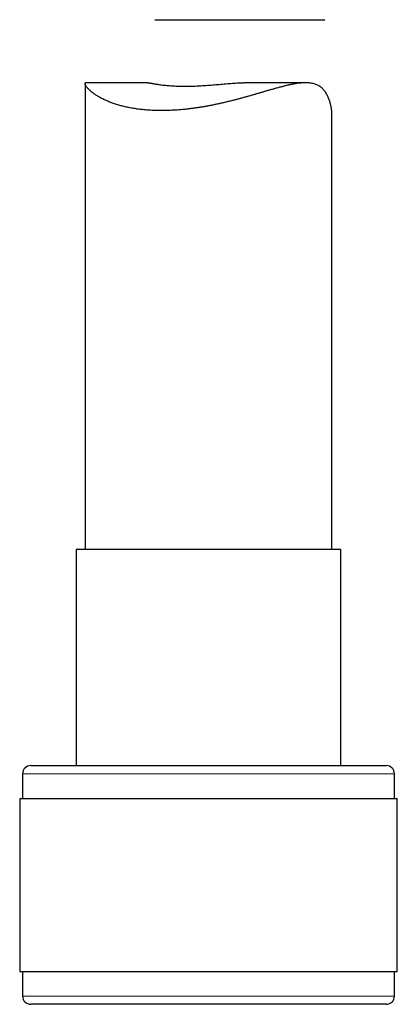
# Model space of a CAD drawing. Header units: millimetres. Extents: x 8 to 869, y 12 to 834.
# Tile 197 of 217: x 684 to 706, y 515 to 575. Entities that reach past the tile are written whole.
import ezdxf

# ---------------------------------------------------------------- set-up
doc = ezdxf.new("R2010")
doc.units = ezdxf.units.MM

msp = doc.modelspace()

# ---------------------------------------------------------------- linework, layer by layer
at = {"color": 7, "linetype": 'Continuous', "lineweight": 30}
for p, q in [((691.749, 574.635), (702.078, 574.635)), ((687.506, 570.749), (687.506, 542.44)), ((691.314, 570.802), (687.559, 570.802)), ((700.916, 570.802), (697.161, 570.802)), ((702.506, 542.44), (702.506, 568.917)), ((686.956, 542.44), (686.956, 529.317)), ((691.936, 542.44), (686.956, 542.44)), ((703.056, 542.44), (691.936, 542.44)), ((703.056, 529.317), (703.056, 542.44)), ((683.706, 528.817), (683.706, 527.317)), ((684.206, 529.317), (690.887, 529.317)), ((690.887, 529.317), (705.806, 529.317)), ((706.306, 527.317), (706.306, 528.817)), ((683.531, 527.317), (683.531, 516.817)), ((683.531, 527.317), (690.63, 527.317)), ((690.63, 527.317), (706.481, 527.317)), ((706.481, 516.817), (706.481, 527.317)), ((683.531, 516.817), (690.63, 516.817)), ((683.706, 516.817), (683.706, 515.317)), ((690.63, 516.817), (706.481, 516.817)), ((706.306, 515.317), (706.306, 516.817)), ((705.806, 514.817), (684.206, 514.817))]:
    msp.add_line(p, q, dxfattribs=at)
at = {"color": 252, "linetype": 'Continuous', "lineweight": 0}
for p, q in [((690.697, 528.817), (683.706, 528.817)), ((706.306, 528.817), (690.697, 528.817)), ((683.706, 515.317), (706.306, 515.317))]:
    msp.add_line(p, q, dxfattribs=at)
at = {"color": 7, "linetype": 'Continuous', "lineweight": 30}
for centre, start, end in [((684.206, 528.817), 90, 180), ((705.806, 528.817), 360, 90), ((684.206, 515.317), 180, 270), ((705.806, 515.317), 270, 0)]:
    msp.add_arc(centre, 0.5, start, end, dxfattribs=at)
for points, knots in [([(702.505, 568.917), (702.505, 568.919), (702.506, 568.949), (702.503, 569.012), (702.497, 569.105), (702.485, 569.203), (702.469, 569.304), (702.448, 569.407), (702.423, 569.511), (702.394, 569.616), (702.361, 569.72), (702.323, 569.823), (702.28, 569.926), (702.233, 570.027), (702.179, 570.127), (702.12, 570.223), (702.056, 570.314), (701.985, 570.399), (701.908, 570.477), (701.824, 570.547), (701.734, 570.608), (701.638, 570.66), (701.537, 570.704), (701.428, 570.74), (701.313, 570.767), (701.192, 570.787), (701.065, 570.799), (700.931, 570.803), (700.787, 570.8), (700.63, 570.789), (700.461, 570.77), (700.285, 570.744), (700.104, 570.711), (699.917, 570.672), (699.724, 570.628), (699.526, 570.579), (699.333, 570.529), (699.148, 570.478), (698.971, 570.429), (698.79, 570.377), (698.605, 570.324), (698.417, 570.269), (698.225, 570.212), (698.03, 570.155), (697.833, 570.098), (697.633, 570.041), (697.432, 569.983), (697.229, 569.926), (697.024, 569.87), (696.819, 569.814), (696.613, 569.76), (696.405, 569.707), (696.194, 569.655), (695.981, 569.604), (695.764, 569.554), (695.547, 569.507), (695.328, 569.461), (695.109, 569.417), (694.89, 569.376), (694.67, 569.338), (694.454, 569.303), (694.244, 569.271), (694.038, 569.242), (693.833, 569.217), (693.626, 569.193), (693.419, 569.172), (693.212, 569.154), (693.005, 569.14), (692.8, 569.128), (692.596, 569.119), (692.395, 569.113), (692.195, 569.111), (692.005, 569.112), (691.826, 569.115), (691.657, 569.121), (691.49, 569.129), (691.324, 569.14), (691.159, 569.153), (690.996, 569.169), (690.836, 569.187), (690.678, 569.208), (690.524, 569.23), (690.373, 569.255), (690.225, 569.282), (690.081, 569.312), (689.942, 569.342), (689.806, 569.375), (689.675, 569.409), (689.545, 569.446), (689.419, 569.484), (689.295, 569.524), (689.175, 569.566), (689.059, 569.609), (688.947, 569.653), (688.84, 569.698), (688.736, 569.744), (688.633, 569.792), (688.532, 569.843), (688.433, 569.895), (688.339, 569.949), (688.249, 570.002), (688.164, 570.057), (688.083, 570.112), (688.007, 570.166), (687.936, 570.22), (687.871, 570.274), (687.81, 570.326), (687.755, 570.378), (687.701, 570.432), (687.65, 570.488), (687.604, 570.545), (687.566, 570.598), (687.537, 570.647), (687.517, 570.691), (687.506, 570.729), (687.504, 570.76), (687.512, 570.782), (687.525, 570.795), (687.541, 570.801), (687.554, 570.801), (687.559, 570.801)], [0, 0, 0, 0, 0.000457, 0.008632, 0.016807, 0.025129, 0.033451, 0.041793, 0.050134, 0.058419, 0.066704, 0.075004, 0.083303, 0.091827, 0.100356, 0.108919, 0.117482, 0.126095, 0.134708, 0.143391, 0.152095, 0.160649, 0.169223, 0.177877, 0.186531, 0.195262, 0.203993, 0.212798, 0.221619, 0.231553, 0.241508, 0.251541, 0.261573, 0.271673, 0.281773, 0.291935, 0.30211, 0.310695, 0.31928, 0.327894, 0.336507, 0.345283, 0.354058, 0.362861, 0.371663, 0.380423, 0.389182, 0.397968, 0.406754, 0.415403, 0.424053, 0.432729, 0.441405, 0.450249, 0.459092, 0.467966, 0.47684, 0.485679, 0.494518, 0.503391, 0.512264, 0.520529, 0.528795, 0.53709, 0.545385, 0.55385, 0.562314, 0.570812, 0.579311, 0.587784, 0.596257, 0.604766, 0.613274, 0.620715, 0.628155, 0.63562, 0.643084, 0.650689, 0.658294, 0.665924, 0.673554, 0.681147, 0.68874, 0.696357, 0.703974, 0.711428, 0.718883, 0.726359, 0.733834, 0.741442, 0.749049, 0.756677, 0.764305, 0.771887, 0.77947, 0.787071, 0.794672, 0.80286, 0.811048, 0.819258, 0.827468, 0.835824, 0.844181, 0.85256, 0.860939, 0.869272, 0.877604, 0.885961, 0.894317, 0.904747, 0.915191, 0.925691, 0.936192, 0.946759, 0.957325, 0.967968, 0.978633, 0.98661, 0.994598, 1, 1, 1, 1]), ([(691.314, 570.802), (691.32, 570.801), (691.334, 570.801), (691.362, 570.799), (691.397, 570.795), (691.438, 570.789), (691.483, 570.782), (691.534, 570.773), (691.589, 570.764), (691.65, 570.753), (691.715, 570.742), (691.783, 570.731), (691.854, 570.719), (691.93, 570.708), (692.029, 570.693), (692.156, 570.676), (692.31, 570.658), (692.467, 570.642), (692.626, 570.628), (692.792, 570.616), (692.967, 570.606), (693.15, 570.599), (693.339, 570.594), (693.53, 570.592), (693.722, 570.593), (693.917, 570.596), (694.118, 570.602), (694.323, 570.61), (694.529, 570.621), (694.734, 570.633), (694.938, 570.647), (695.142, 570.663), (695.349, 570.68), (695.556, 570.697), (695.76, 570.715), (695.961, 570.733), (696.16, 570.75), (696.358, 570.765), (696.554, 570.779), (696.746, 570.791), (696.932, 570.798), (697.07, 570.802), (697.144, 570.802), (697.161, 570.801)], [0, 0, 0, 0, 0.013127, 0.031529, 0.04993, 0.068444, 0.086957, 0.105608, 0.124258, 0.143017, 0.161776, 0.179771, 0.197766, 0.215855, 0.233944, 0.265287, 0.296753, 0.325174, 0.35249, 0.38062, 0.408842, 0.437308, 0.465872, 0.493941, 0.520646, 0.548143, 0.575729, 0.603544, 0.631449, 0.658862, 0.685507, 0.712933, 0.740444, 0.76817, 0.795981, 0.823295, 0.850578, 0.878671, 0.906855, 0.935282, 0.963808, 0.991845, 1, 1, 1, 1])]:
    msp.add_open_spline(points, degree=3, knots=knots, dxfattribs=at)

doc.saveas('drawing.dxf')
